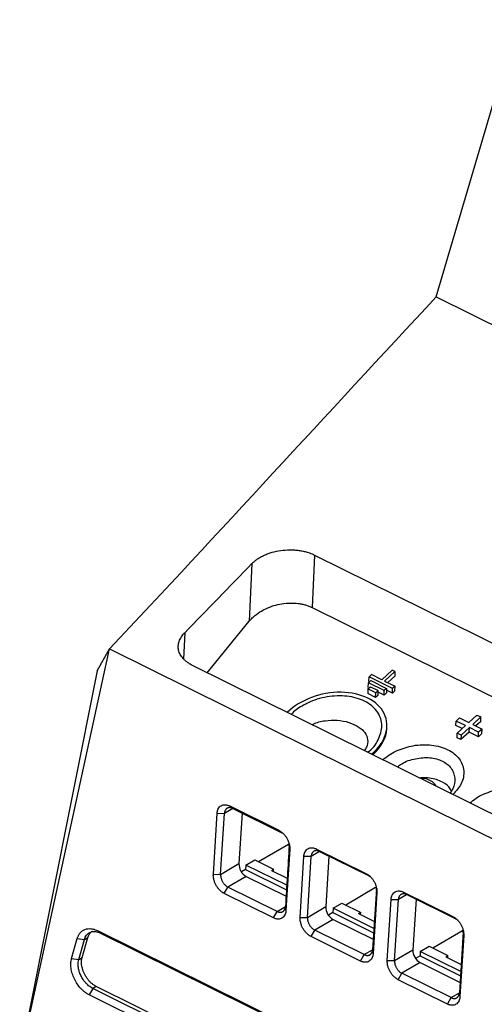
# Model space of a CAD drawing. Header units: millimetres. Extents: x -508 to 796, y -404 to 760.
# Tile 37 of 116: x 537 to 582, y -272 to -177. Entities that reach past the tile are written whole.
import ezdxf

# ---------------------------------------------------------------- set-up
doc = ezdxf.new("R2010")
doc.units = ezdxf.units.MM

msp = doc.modelspace()

# ---------------------------------------------------------------- linework, layer by layer
at = {"color": 7, "linetype": 'Continuous', "lineweight": 25}
for p, q in [((577.519, -203.966), (589.52, -163.194)), ((577.519, -203.966), (599.22, -214.719)), ((565.793, -228.828), (565.549, -233.876)), ((565.793, -228.828), (601.117, -246.332)), ((559.764, -229.654), (559.496, -235.202)), ((565.549, -233.876), (635.116, -268.348)), ((555.439, -240.163), (559.496, -235.202)), ((537.383, -277.532), (546.037, -237.868)), ((544.859, -239.976), (546.037, -237.868)), ((546.037, -237.868), (586.054, -257.698)), ((587.956, -256.276), (554.047, -239.473)), ((573.277, -239.931), (572.282, -240.844)), ((573.542, -240.062), (573.277, -239.931)), ((544.859, -239.976), (537.487, -276.808)), ((571.026, -240.997), (571.047, -240.56)), ((571.279, -240.347), (571.047, -240.56)), ((573.317, -241.685), (571.047, -240.56)), ((572.282, -240.844), (571.279, -240.347)), ((573.542, -240.062), (572.547, -240.975)), ((573.521, -240.499), (572.843, -241.121)), ((573.542, -240.062), (573.521, -240.499)), ((570.941, -241.726), (570.92, -242.163)), ((570.941, -241.726), (571.174, -241.513)), ((571.698, -242.101), (570.941, -241.726)), ((570.973, -241.58), (570.994, -241.143)), ((570.994, -241.143), (571.227, -240.93)), ((572.508, -241.893), (570.994, -241.143)), ((571.174, -241.513), (571.93, -241.888)), ((571.227, -240.93), (572.74, -241.68)), ((572.74, -241.68), (572.508, -241.893)), ((572.547, -240.975), (573.55, -241.472)), ((572.74, -241.68), (572.719, -242.117)), ((573.296, -242.122), (572.732, -241.842)), ((573.296, -242.122), (573.317, -241.685)), ((573.55, -241.472), (573.317, -241.685)), ((573.528, -241.909), (573.55, -241.472)), ((571.677, -242.538), (570.92, -242.163)), ((571.677, -242.538), (571.698, -242.101)), ((571.909, -242.325), (571.677, -242.538)), ((571.93, -241.888), (571.698, -242.101)), ((571.909, -242.325), (571.93, -241.888)), ((572.487, -242.33), (571.923, -242.05)), ((572.487, -242.33), (572.508, -241.893)), ((572.719, -242.117), (572.487, -242.33)), ((573.528, -241.909), (573.296, -242.122)), ((579.435, -244.82), (579.764, -244.518)), ((579.764, -244.518), (580.658, -244.961)), ((580.658, -244.961), (581.441, -244.243)), ((581.822, -244.431), (581.039, -245.15)), ((581.441, -244.243), (581.822, -244.431)), ((581.801, -244.869), (581.822, -244.431)), ((572.757, -245.55), (572.765, -245.375)), ((579.414, -245.257), (579.435, -244.82)), ((580.012, -245.553), (579.414, -245.257)), ((580.329, -245.263), (579.435, -244.82)), ((579.54, -245.986), (580.329, -245.263)), ((580.71, -245.451), (579.921, -246.175)), ((580.689, -245.889), (580.71, -245.451)), ((581.604, -245.894), (580.71, -245.451)), ((581.039, -245.15), (581.933, -245.593)), ((581.801, -244.869), (581.335, -245.297)), ((581.933, -245.593), (581.604, -245.894)), ((581.911, -246.03), (581.933, -245.593)), ((579.519, -246.423), (579.54, -245.986)), ((579.9, -246.612), (579.519, -246.423)), ((579.921, -246.175), (579.54, -245.986)), ((580.689, -245.889), (579.9, -246.612)), ((579.921, -246.175), (579.9, -246.612)), ((581.583, -246.331), (580.689, -245.889)), ((581.583, -246.331), (581.604, -245.894)), ((581.911, -246.03), (581.583, -246.331)), ((557.619, -253.005), (562.348, -255.348)), ((557.619, -253.005), (557.919, -253.24)), ((557.919, -253.24), (562.648, -255.583)), ((556.043, -259.588), (556.405, -253.712)), ((556.405, -253.712), (557.11, -253.716)), ((556.747, -259.592), (557.11, -253.716)), ((558.81, -253.681), (558.509, -258.56)), ((562.648, -255.583), (562.348, -255.348)), ((562.781, -255.666), (562.648, -255.583)), ((563.283, -256.699), (560.404, -258.386)), ((563.352, -256.81), (563.34, -256.666)), ((563.405, -257.18), (563.352, -256.81)), ((563.405, -257.18), (563.042, -263.056)), ((564.404, -263.731), (564.767, -257.855)), ((565.471, -257.859), (564.767, -257.855)), ((565.108, -263.735), (565.471, -257.859)), ((565.98, -257.148), (570.745, -259.509)), ((565.98, -257.148), (566.28, -257.383)), ((566.28, -257.383), (571.045, -259.744)), ((567.172, -257.825), (566.87, -262.703)), ((556.747, -259.592), (558.509, -258.56)), ((559.176, -258.694), (559.156, -259.117)), ((559.176, -258.694), (560.024, -258.198)), ((563.115, -260.646), (559.176, -258.694)), ((560.024, -258.198), (561.84, -259.097)), ((556.043, -259.588), (556.747, -259.592)), ((559.213, -259.786), (557.451, -260.818)), ((559.156, -259.117), (558.746, -259.357)), ((559.156, -259.117), (563.09, -261.066)), ((559.213, -259.786), (563.051, -261.688)), ((561.645, -259.212), (561.84, -259.097)), ((561.645, -259.212), (563.158, -259.962)), ((561.83, -259.304), (561.84, -259.097)), ((570.745, -259.509), (571.045, -259.744)), ((571.178, -259.827), (571.045, -259.744)), ((557.098, -261.435), (557.451, -260.818)), ((562.18, -263.162), (557.451, -260.818)), ((571.749, -260.97), (571.737, -260.829)), ((561.828, -263.779), (557.098, -261.435)), ((571.681, -260.862), (568.803, -262.548)), ((571.749, -260.97), (571.387, -266.846)), ((571.802, -261.341), (571.439, -267.217)), ((571.802, -261.341), (571.749, -260.97)), ((574.377, -261.309), (579.109, -263.654)), ((574.377, -261.309), (574.677, -261.544)), ((574.677, -261.544), (579.409, -263.888)), ((563.042, -263.056), (562.99, -262.685)), ((565.108, -263.735), (566.87, -262.703)), ((567.575, -262.856), (568.424, -262.36)), ((568.424, -262.36), (570.24, -263.26)), ((572.801, -267.892), (573.164, -262.016)), ((573.164, -262.016), (573.868, -262.02)), ((573.505, -267.896), (573.868, -262.02)), ((575.569, -261.986), (575.268, -266.864)), ((561.828, -263.779), (562.18, -263.162)), ((567.555, -263.279), (567.127, -263.529)), ((567.575, -262.856), (567.555, -263.279)), ((567.555, -263.279), (571.487, -265.227)), ((571.512, -264.807), (567.575, -262.856)), ((570.044, -263.374), (570.24, -263.26)), ((570.044, -263.374), (571.555, -264.123)), ((570.23, -263.466), (570.24, -263.26)), ((579.109, -263.654), (579.409, -263.888)), ((564.404, -263.731), (565.108, -263.735)), ((567.575, -263.93), (565.812, -264.962)), ((567.575, -263.93), (571.448, -265.849)), ((579.541, -263.971), (579.409, -263.888)), ((544.883, -265.014), (562.829, -273.907)), ((544.883, -265.014), (545.183, -265.249)), ((545.183, -265.249), (563.129, -274.141)), ((565.46, -265.578), (565.812, -264.962)), ((570.225, -267.94), (565.46, -265.578)), ((570.577, -267.323), (565.812, -264.962)), ((580.06, -265.037), (577.203, -266.71)), ((580.113, -265.115), (579.75, -270.991)), ((580.166, -265.486), (579.803, -271.361)), ((580.113, -265.115), (580.097, -264.928)), ((580.166, -265.486), (580.113, -265.115)), ((542.388, -267.688), (542.934, -265.765)), ((542.934, -265.765), (543.622, -265.855)), ((543.076, -267.777), (543.622, -265.855)), ((543.403, -267.586), (543.948, -265.663)), ((543.622, -265.855), (543.948, -265.663)), ((575.975, -267.018), (576.823, -266.522)), ((576.823, -266.522), (578.639, -267.422)), ((570.225, -267.94), (570.577, -267.323)), ((571.439, -267.217), (571.387, -266.846)), ((573.505, -267.896), (575.268, -266.864)), ((575.954, -267.441), (575.526, -267.692)), ((575.975, -267.018), (575.954, -267.441)), ((575.954, -267.441), (579.85, -269.371)), ((579.876, -268.952), (575.975, -267.018)), ((578.443, -267.536), (578.639, -267.422)), ((578.629, -267.628), (578.639, -267.422)), ((542.388, -267.688), (543.076, -267.777)), ((543.076, -267.777), (543.403, -267.586)), ((572.801, -267.892), (573.505, -267.896)), ((575.972, -268.091), (574.209, -269.123)), ((575.972, -268.091), (579.812, -269.994)), ((578.443, -267.536), (579.918, -268.267)), ((573.857, -269.739), (574.209, -269.123)), ((578.941, -271.467), (574.209, -269.123)), ((578.589, -272.084), (573.857, -269.739)), ((544.427, -270.578), (544.074, -271.194)), ((562.434, -280.292), (544.074, -271.194)), ((544.754, -270.386), (544.427, -270.578)), ((562.787, -279.675), (544.427, -270.578)), ((563.114, -279.484), (544.754, -270.386)), ((579.75, -270.991), (579.803, -271.361)), ((578.589, -272.084), (578.941, -271.467))]:
    msp.add_line(p, q, dxfattribs=at)
at = {"color": 250, "linetype": 'Continuous', "lineweight": 25}
for p, q in [((553.283, -236.32), (553.162, -238.83)), ((557.904, -253.251), (557.11, -253.716)), ((566.266, -257.394), (565.471, -257.859)), ((574.663, -261.555), (573.868, -262.02)), ((562.18, -263.162), (562.989, -262.688)), ((570.577, -267.323), (571.386, -266.849)), ((578.941, -271.467), (579.75, -270.994))]:
    msp.add_line(p, q, dxfattribs=at)
at = {"color": 7, "linetype": 'Continuous', "lineweight": 25}
for centre, major_axis, ratio, start_param, end_param in [((567.36, -245.887), (5.346, 1.211), 0.681957, 5.373676, 8.58799), ((567.351, -246.062), (5.346, 1.211), 0.681957, 5.409232, 6.095895), ((559.266, -258.935), (-0.49, 0.872), 0.663958, 0.798559, 2.369355), ((567.627, -263.078), (-0.49, 0.872), 0.663958, 0.798559, 2.369355), ((576.024, -267.239), (-0.49, 0.872), 0.663958, 0.798559, 2.369355)]:
    msp.add_ellipse(centre, major_axis=major_axis, ratio=ratio, start_param=start_param, end_param=end_param, dxfattribs=at)
for points in [[(546.037, -237.868), (556.536, -226.71), (567.024, -215.223), (577.519, -203.966)], [(553.283, -236.32), (555.444, -234.108), (557.604, -231.884), (559.764, -229.654)], [(563.352, -256.81), (563.232, -258.768), (563.11, -260.727), (562.99, -262.685)]]:
    msp.add_open_spline(points, degree=3, dxfattribs=at)
for points, knots in [([(559.764, -229.654), (559.795, -229.622), (559.858, -229.559), (559.96, -229.468), (560.067, -229.379), (560.18, -229.292), (560.356, -229.168), (560.609, -229.013), (560.952, -228.84), (561.32, -228.69), (561.841, -228.521), (562.541, -228.373), (563.27, -228.32), (563.85, -228.336), (564.275, -228.378), (564.686, -228.448), (565.036, -228.536), (565.328, -228.63), (565.569, -228.722), (565.718, -228.793), (565.793, -228.828)], [0, 0, 0, 0, 0.025198, 0.050311, 0.075387, 0.100469, 0.125604, 0.187494, 0.249351, 0.311055, 0.372721, 0.496947, 0.62349, 0.686392, 0.74922, 0.811701, 0.874161, 0.916126, 0.957996, 1, 1, 1, 1]), ([(559.496, -235.202), (559.526, -235.167), (559.593, -235.087), (559.716, -234.955), (560.004, -234.675), (560.453, -234.337), (561.137, -233.964), (561.847, -233.693), (562.652, -233.506), (563.447, -233.433), (564.099, -233.466), (564.584, -233.546), (564.928, -233.631), (565.253, -233.739), (565.451, -233.83), (565.549, -233.876)], [0, 0, 0, 0, 0.0236516, 0.0540172, 0.0910959, 0.2232368, 0.3177333, 0.4407854, 0.5513051, 0.668901, 0.7807808, 0.8361996, 0.8911862, 0.9457747, 1, 1, 1, 1]), ([(554.047, -239.473), (553.995, -239.446), (553.89, -239.393), (553.743, -239.306), (553.605, -239.215), (553.474, -239.12), (553.352, -239.019), (553.239, -238.914), (553.053, -238.72), (552.838, -238.42), (552.681, -238.002), (552.645, -237.573), (552.719, -237.213), (552.836, -236.93), (552.955, -236.721), (553.101, -236.516), (553.222, -236.386), (553.283, -236.32)], [0, 0, 0, 0, 0.036974, 0.073745, 0.110418, 0.147093, 0.183875, 0.220866, 0.258166, 0.382366, 0.506286, 0.628279, 0.750625, 0.812946, 0.874965, 0.937159, 1, 1, 1, 1]), ([(570.89, -247.819), (570.943, -247.785), (571.502, -247.427), (572.083, -246.457), (572.35, -245.324), (572.15, -244.45), (571.817, -243.847), (571.302, -243.318), (570.629, -242.891), (569.823, -242.584), (568.924, -242.411), (567.967, -242.375), (566.677, -242.509), (565.562, -242.853), (564.88, -243.217), (564.74, -243.291)], [0, 0, 0, 0, 0.0143001, 0.1497871, 0.285143, 0.3529051, 0.4210712, 0.4890299, 0.5574938, 0.6254755, 0.6936756, 0.7615431, 0.8297334, 0.9651425, 1, 1, 1, 1]), ([(564.74, -243.291), (564.331, -243.522), (563.864, -243.786), (563.602, -244.147), (563.57, -244.192)], [0, 0, 0, 0, 0.8751714, 1, 1, 1, 1]), ([(565.566, -245.181), (565.602, -245.158), (565.942, -244.943), (566.799, -244.757), (567.987, -244.697), (569.122, -244.923), (570.057, -245.345), (570.705, -245.918), (570.962, -246.604), (570.909, -247.22), (570.654, -247.56), (570.576, -247.664)], [0, 0, 0, 0, 0.016077, 0.152022, 0.28511, 0.416159, 0.547644, 0.679807, 0.811607, 0.94261, 1, 1, 1, 1]), ([(573.743, -247.667), (574.257, -247.483), (575.329, -247.099), (576.812, -247.069), (577.909, -247.282), (578.651, -247.564), (579.271, -247.956), (579.746, -248.441), (580.058, -248.997), (580.238, -249.797), (580.069, -250.84), (579.433, -251.56), (579.13, -251.902)], [0, 0, 0, 0, 0.13458, 0.28065, 0.354048, 0.427438, 0.500803, 0.574206, 0.647581, 0.720975, 0.867081, 1, 1, 1, 1]), ([(572.365, -248.55), (572.755, -248.249), (573.18, -247.92), (573.701, -247.686), (573.743, -247.667)], [0, 0, 0, 0, 0.918953, 1, 1, 1, 1]), ([(573.774, -249.248), (573.911, -249.138), (574.393, -248.754), (575.297, -248.469), (576.22, -248.333), (576.909, -248.34), (577.548, -248.451), (578.122, -248.666), (578.605, -248.974), (578.969, -249.361), (579.175, -249.737), (579.239, -249.977), (579.261, -250.06)], [0, 0, 0, 0, 0.07826, 0.273777, 0.373895, 0.468644, 0.566246, 0.662308, 0.758052, 0.855947, 0.95054, 1, 1, 1, 1]), ([(578.963, -251.572), (578.936, -251.497), (578.809, -251.142), (578.269, -250.76), (577.545, -250.446), (576.872, -250.309), (576.316, -250.262), (575.994, -250.301), (575.917, -250.31)], [0, 0, 0, 0, 0.084864, 0.401203, 0.579767, 0.76093, 0.942936, 1, 1, 1, 1]), ([(577.511, -251.1), (577.467, -251.025), (577.327, -250.788), (576.922, -250.527), (576.444, -250.352), (576.12, -250.35), (575.995, -250.349)], [0, 0, 0, 0, 0.15756, 0.494816, 0.805312, 1, 1, 1, 1]), ([(579.261, -250.06), (579.275, -250.147), (579.345, -250.566), (579.279, -251.176), (578.934, -251.627), (578.835, -251.756)], [0, 0, 0, 0, 0.156765, 0.758897, 1, 1, 1, 1]), ([(582.135, -251.826), (582.649, -251.642), (583.721, -251.257), (585.204, -251.227), (586.301, -251.44), (587.043, -251.722), (587.662, -252.115), (588.138, -252.599), (588.45, -253.156), (588.629, -253.956), (588.461, -254.999), (587.825, -255.718), (587.522, -256.061)], [0, 0, 0, 0, 0.13458, 0.28065, 0.354048, 0.427438, 0.500803, 0.574206, 0.647581, 0.720975, 0.867081, 1, 1, 1, 1]), ([(580.757, -252.709), (581.147, -252.407), (581.571, -252.079), (582.093, -251.845), (582.135, -251.826)], [0, 0, 0, 0, 0.918953, 1, 1, 1, 1]), ([(556.405, -253.712), (556.408, -253.679), (556.414, -253.613), (556.43, -253.519), (556.454, -253.43), (556.484, -253.346), (556.539, -253.228), (556.635, -253.093), (556.789, -252.97), (556.972, -252.897), (557.154, -252.88), (557.322, -252.899), (557.47, -252.937), (557.569, -252.982), (557.619, -253.005)], [0, 0, 0, 0, 0.050252, 0.100071, 0.149774, 0.199679, 0.250101, 0.374783, 0.499871, 0.624605, 0.749647, 0.833175, 0.916147, 1, 1, 1, 1]), ([(557.919, -253.24), (557.894, -253.228), (557.844, -253.205), (557.769, -253.181), (557.697, -253.166), (557.628, -253.159), (557.561, -253.161), (557.498, -253.171), (557.44, -253.188), (557.386, -253.213), (557.336, -253.243), (557.291, -253.28), (557.251, -253.322), (557.216, -253.369), (557.187, -253.419), (557.162, -253.474), (557.141, -253.531), (557.126, -253.591), (557.115, -253.652), (557.111, -253.695), (557.11, -253.716)], [0, 0, 0, 0, 0.063416, 0.125907, 0.187473, 0.248114, 0.30783, 0.366621, 0.424487, 0.481428, 0.537445, 0.592537, 0.646704, 0.699948, 0.752266, 0.803661, 0.854131, 0.903678, 0.952301, 1, 1, 1, 1]), ([(562.348, -255.348), (562.378, -255.364), (562.437, -255.395), (562.525, -255.45), (562.61, -255.513), (562.694, -255.582), (562.816, -255.696), (562.969, -255.868), (563.132, -256.112), (563.263, -256.376), (563.344, -256.62), (563.389, -256.832), (563.41, -257.011), (563.406, -257.124), (563.405, -257.18)], [0, 0, 0, 0, 0.050325, 0.100192, 0.149906, 0.199775, 0.250104, 0.374913, 0.499881, 0.62468, 0.749651, 0.833324, 0.916279, 1, 1, 1, 1]), ([(564.767, -257.855), (564.77, -257.822), (564.775, -257.756), (564.792, -257.662), (564.815, -257.573), (564.846, -257.489), (564.901, -257.372), (564.996, -257.236), (565.151, -257.114), (565.334, -257.04), (565.516, -257.023), (565.683, -257.042), (565.831, -257.081), (565.93, -257.126), (565.98, -257.148)], [0, 0, 0, 0, 0.050256, 0.100077, 0.14978, 0.199683, 0.250101, 0.37478, 0.49987, 0.624611, 0.749648, 0.833159, 0.916131, 1, 1, 1, 1]), ([(566.28, -257.383), (566.255, -257.371), (566.205, -257.348), (566.131, -257.325), (566.059, -257.309), (565.989, -257.303), (565.923, -257.305), (565.86, -257.314), (565.802, -257.332), (565.747, -257.356), (565.698, -257.386), (565.653, -257.423), (565.613, -257.465), (565.578, -257.512), (565.548, -257.563), (565.523, -257.617), (565.503, -257.674), (565.488, -257.734), (565.477, -257.796), (565.473, -257.838), (565.471, -257.859)], [0, 0, 0, 0, 0.063365, 0.125811, 0.187338, 0.247946, 0.307634, 0.366404, 0.424255, 0.481188, 0.537201, 0.592296, 0.646473, 0.699731, 0.752071, 0.803492, 0.853996, 0.903582, 0.95225, 1, 1, 1, 1]), ([(557.098, -261.435), (557.069, -261.419), (557.009, -261.388), (556.921, -261.332), (556.835, -261.269), (556.751, -261.199), (556.628, -261.084), (556.475, -260.91), (556.313, -260.663), (556.183, -260.397), (556.102, -260.151), (556.058, -259.938), (556.038, -259.758), (556.041, -259.645), (556.043, -259.588)], [0, 0, 0, 0, 0.050252, 0.10007, 0.149773, 0.199677, 0.250099, 0.374786, 0.499865, 0.624596, 0.74964, 0.833189, 0.916165, 1, 1, 1, 1]), ([(556.747, -259.592), (556.746, -259.62), (556.743, -259.676), (556.749, -259.766), (556.762, -259.859), (556.784, -259.956), (556.815, -260.055), (556.854, -260.155), (556.902, -260.255), (556.958, -260.353), (557.023, -260.449), (557.096, -260.539), (557.177, -260.624), (557.263, -260.7), (557.355, -260.767), (557.419, -260.801), (557.451, -260.818)], [0, 0, 0, 0, 0.06168, 0.12486, 0.189538, 0.255716, 0.323393, 0.39257, 0.463248, 0.535425, 0.609103, 0.684281, 0.760959, 0.839139, 0.918819, 1, 1, 1, 1]), ([(570.745, -259.509), (570.775, -259.525), (570.834, -259.556), (570.922, -259.611), (571.007, -259.674), (571.091, -259.743), (571.213, -259.857), (571.366, -260.029), (571.529, -260.273), (571.66, -260.537), (571.742, -260.781), (571.786, -260.993), (571.807, -261.172), (571.803, -261.285), (571.802, -261.341)], [0, 0, 0, 0, 0.050332, 0.100202, 0.149916, 0.199781, 0.250104, 0.374896, 0.499881, 0.624695, 0.749652, 0.833306, 0.916261, 1, 1, 1, 1]), ([(573.164, -262.016), (573.167, -261.983), (573.172, -261.917), (573.189, -261.823), (573.212, -261.734), (573.243, -261.65), (573.298, -261.533), (573.393, -261.397), (573.548, -261.275), (573.731, -261.201), (573.913, -261.184), (574.08, -261.203), (574.228, -261.242), (574.327, -261.287), (574.377, -261.309)], [0, 0, 0, 0, 0.050258, 0.100081, 0.149784, 0.199686, 0.250101, 0.374776, 0.49987, 0.624611, 0.749648, 0.83316, 0.916132, 1, 1, 1, 1]), ([(574.677, -261.544), (574.652, -261.532), (574.602, -261.509), (574.528, -261.485), (574.456, -261.47), (574.386, -261.464), (574.32, -261.465), (574.257, -261.475), (574.198, -261.493), (574.144, -261.517), (574.095, -261.548), (574.05, -261.584), (574.01, -261.626), (573.975, -261.673), (573.945, -261.724), (573.92, -261.778), (573.9, -261.835), (573.885, -261.895), (573.874, -261.957), (573.87, -261.999), (573.868, -262.02)], [0, 0, 0, 0, 0.063397, 0.125871, 0.187422, 0.248051, 0.307757, 0.36654, 0.4244, 0.481338, 0.537354, 0.592447, 0.646618, 0.699866, 0.752193, 0.803598, 0.854081, 0.903642, 0.952282, 1, 1, 1, 1]), ([(562.18, -263.162), (562.205, -263.173), (562.255, -263.197), (562.329, -263.22), (562.402, -263.235), (562.471, -263.242), (562.537, -263.24), (562.6, -263.231), (562.659, -263.213), (562.713, -263.189), (562.762, -263.158), (562.807, -263.122), (562.847, -263.08), (562.882, -263.033), (562.912, -262.982), (562.937, -262.928), (562.957, -262.871), (562.973, -262.811), (562.984, -262.749), (562.988, -262.706), (562.99, -262.685)], [0, 0, 0, 0, 0.063274, 0.12564, 0.187097, 0.247646, 0.307286, 0.366019, 0.423843, 0.480759, 0.536768, 0.591868, 0.646061, 0.699345, 0.751723, 0.803193, 0.853755, 0.90341, 0.952159, 1, 1, 1, 1]), ([(563.042, -263.056), (563.039, -263.089), (563.034, -263.156), (563.017, -263.251), (562.994, -263.34), (562.964, -263.425), (562.909, -263.544), (562.814, -263.682), (562.66, -263.807), (562.477, -263.883), (562.295, -263.903), (562.126, -263.885), (561.977, -263.846), (561.878, -263.801), (561.828, -263.779)], [0, 0, 0, 0, 0.050321, 0.100185, 0.149899, 0.19977, 0.250102, 0.374912, 0.499875, 0.624692, 0.749644, 0.833292, 0.916248, 1, 1, 1, 1]), ([(579.109, -263.654), (579.139, -263.669), (579.198, -263.7), (579.285, -263.756), (579.371, -263.818), (579.455, -263.887), (579.577, -264.001), (579.729, -264.173), (579.892, -264.418), (580.023, -264.682), (580.105, -264.925), (580.15, -265.137), (580.17, -265.316), (580.167, -265.429), (580.166, -265.486)], [0, 0, 0, 0, 0.050329, 0.100198, 0.149911, 0.199779, 0.250104, 0.374898, 0.499881, 0.624691, 0.749652, 0.833311, 0.916266, 1, 1, 1, 1]), ([(565.46, -265.578), (565.43, -265.563), (565.371, -265.532), (565.283, -265.476), (565.196, -265.413), (565.112, -265.342), (564.99, -265.227), (564.837, -265.053), (564.674, -264.806), (564.544, -264.54), (564.463, -264.295), (564.419, -264.082), (564.399, -263.902), (564.403, -263.788), (564.404, -263.731)], [0, 0, 0, 0, 0.050247, 0.100063, 0.149765, 0.199672, 0.250099, 0.37479, 0.499865, 0.624597, 0.749639, 0.833192, 0.916168, 1, 1, 1, 1]), ([(565.108, -263.735), (565.107, -263.763), (565.105, -263.82), (565.111, -263.909), (565.124, -264.002), (565.146, -264.099), (565.176, -264.198), (565.215, -264.298), (565.263, -264.398), (565.32, -264.497), (565.385, -264.592), (565.458, -264.683), (565.538, -264.767), (565.625, -264.843), (565.717, -264.91), (565.78, -264.944), (565.812, -264.962)], [0, 0, 0, 0, 0.0616804, 0.1248597, 0.1895381, 0.2557158, 0.3233932, 0.3925704, 0.4632476, 0.5354249, 0.6091026, 0.6842808, 0.7609595, 0.8391389, 0.918819, 1, 1, 1, 1]), ([(542.934, -265.765), (542.944, -265.73), (542.965, -265.66), (543.004, -265.561), (543.048, -265.468), (543.098, -265.379), (543.153, -265.297), (543.253, -265.168), (543.416, -265.016), (543.665, -264.884), (543.943, -264.814), (544.212, -264.812), (544.456, -264.853), (544.669, -264.916), (544.811, -264.981), (544.883, -265.014)], [0, 0, 0, 0, 0.041877, 0.0835, 0.125005, 0.166528, 0.208205, 0.250169, 0.374995, 0.500041, 0.624855, 0.749927, 0.833381, 0.916384, 1, 1, 1, 1]), ([(543.622, -265.855), (543.644, -265.776), (543.701, -265.63), (543.817, -265.443), (543.95, -265.304), (544.088, -265.209), (544.236, -265.14), (544.377, -265.103), (544.541, -265.087), (544.712, -265.094), (544.939, -265.143), (545.097, -265.206), (545.183, -265.249)], [2, 2, 2, 2, 2.551207, 3.09408, 3.634766, 4.042059, 4.429978, 4.93318, 5.184004, 5.684079, 6.186135, 6.785343, 6.785343, 6.785343, 6.785343]), ([(543.948, -265.663), (544.019, -265.476), (544.123, -265.2), (544.352, -265.088), (544.426, -265.052)], [0, 0, 0, 0, 0.676092, 1, 1, 1, 1]), ([(571.439, -267.217), (571.436, -267.25), (571.431, -267.317), (571.414, -267.412), (571.391, -267.501), (571.361, -267.586), (571.306, -267.705), (571.211, -267.843), (571.057, -267.968), (570.875, -268.044), (570.692, -268.064), (570.523, -268.046), (570.374, -268.007), (570.275, -267.962), (570.225, -267.94)], [0, 0, 0, 0, 0.050314, 0.100175, 0.149889, 0.199763, 0.250102, 0.374918, 0.499875, 0.624687, 0.749644, 0.833306, 0.916263, 1, 1, 1, 1]), ([(570.577, -267.323), (570.602, -267.334), (570.652, -267.357), (570.726, -267.381), (570.798, -267.396), (570.868, -267.403), (570.934, -267.401), (570.997, -267.392), (571.055, -267.374), (571.11, -267.35), (571.159, -267.32), (571.204, -267.283), (571.244, -267.241), (571.279, -267.194), (571.309, -267.144), (571.334, -267.089), (571.354, -267.032), (571.37, -266.972), (571.381, -266.91), (571.385, -266.867), (571.387, -266.846)], [0, 0, 0, 0, 0.06323, 0.125557, 0.186981, 0.247501, 0.307119, 0.365833, 0.423645, 0.480553, 0.536559, 0.591662, 0.645862, 0.69916, 0.751555, 0.803048, 0.853639, 0.903328, 0.952115, 1, 1, 1, 1]), ([(544.074, -271.194), (544.034, -271.173), (543.953, -271.132), (543.833, -271.059), (543.716, -270.978), (543.6, -270.89), (543.487, -270.794), (543.377, -270.691), (543.18, -270.489), (542.916, -270.159), (542.637, -269.671), (542.433, -269.153), (542.339, -268.718), (542.309, -268.381), (542.311, -268.137), (542.335, -267.903), (542.37, -267.759), (542.388, -267.688)], [0, 0, 0, 0, 0.036098, 0.071834, 0.107355, 0.14281, 0.17835, 0.214124, 0.250278, 0.375081, 0.500073, 0.624864, 0.749849, 0.812305, 0.874915, 0.937423, 1, 1, 1, 1]), ([(544.427, -270.578), (544.393, -270.561), (544.291, -270.506), (544.158, -270.419), (543.996, -270.293), (543.84, -270.152), (543.66, -269.953), (543.505, -269.745), (543.376, -269.536), (543.273, -269.338), (543.186, -269.136), (543.131, -268.973), (543.09, -268.828), (543.066, -268.727), (543.042, -268.601), (543.025, -268.476), (543.016, -268.354), (543.013, -268.233), (543.016, -268.139), (543.03, -267.975), (543.052, -267.862), (543.076, -267.777)], [2, 2, 2, 2, 2.238118, 2.710601, 2.945596, 3.414243, 3.88281, 4.400439, 4.789516, 5.17955, 5.56928, 5.958083, 6.101398, 6.387769, 6.530803, 6.816566, 7.102322, 7.245346, 7.531946, 7.675657, 8.26832, 8.26832, 8.26832, 8.26832]), ([(544.754, -270.386), (544.719, -270.368), (544.648, -270.332), (544.543, -270.266), (544.438, -270.192), (544.334, -270.109), (544.231, -270.018), (544.13, -269.919), (544.033, -269.811), (543.939, -269.695), (543.849, -269.573), (543.764, -269.443), (543.685, -269.308), (543.55, -269.046), (543.376, -268.576), (543.324, -268.078), (543.363, -267.743), (543.391, -267.633), (543.403, -267.586)], [0, 0, 0, 0, 0.038988, 0.078477, 0.118468, 0.15896, 0.199954, 0.241449, 0.283446, 0.325944, 0.368944, 0.412446, 0.456449, 0.500954, 0.659976, 0.879071, 0.949057, 1, 1, 1, 1]), ([(573.857, -269.739), (573.827, -269.724), (573.768, -269.693), (573.68, -269.637), (573.593, -269.574), (573.509, -269.503), (573.387, -269.388), (573.234, -269.214), (573.071, -268.967), (572.941, -268.701), (572.86, -268.456), (572.816, -268.243), (572.796, -268.063), (572.8, -267.949), (572.801, -267.892)], [0, 0, 0, 0, 0.050248, 0.100064, 0.149766, 0.199673, 0.250098, 0.374789, 0.499865, 0.6246, 0.74964, 0.833189, 0.916165, 1, 1, 1, 1]), ([(573.505, -267.896), (573.504, -267.924), (573.502, -267.981), (573.508, -268.07), (573.521, -268.163), (573.543, -268.26), (573.573, -268.359), (573.612, -268.459), (573.66, -268.559), (573.717, -268.658), (573.782, -268.753), (573.855, -268.844), (573.935, -268.928), (574.022, -269.004), (574.114, -269.071), (574.177, -269.105), (574.209, -269.123)], [0, 0, 0, 0, 0.0616804, 0.1248597, 0.1895381, 0.2557158, 0.3233932, 0.3925704, 0.4632476, 0.5354249, 0.6091026, 0.6842808, 0.7609595, 0.8391389, 0.918819, 1, 1, 1, 1]), ([(578.941, -271.467), (578.966, -271.479), (579.016, -271.502), (579.09, -271.526), (579.162, -271.541), (579.232, -271.547), (579.298, -271.546), (579.361, -271.536), (579.419, -271.519), (579.473, -271.495), (579.523, -271.464), (579.568, -271.427), (579.608, -271.386), (579.643, -271.339), (579.673, -271.288), (579.698, -271.234), (579.718, -271.176), (579.734, -271.116), (579.745, -271.055), (579.749, -271.012), (579.75, -270.991)], [0, 0, 0, 0, 0.063239, 0.125574, 0.187004, 0.24753, 0.307152, 0.36587, 0.423684, 0.480594, 0.5366, 0.591703, 0.645902, 0.699197, 0.751588, 0.803077, 0.853662, 0.903344, 0.952124, 1, 1, 1, 1]), ([(579.803, -271.361), (579.8, -271.395), (579.795, -271.461), (579.778, -271.556), (579.755, -271.646), (579.725, -271.731), (579.67, -271.85), (579.575, -271.987), (579.421, -272.113), (579.238, -272.189), (579.055, -272.208), (578.887, -272.19), (578.738, -272.152), (578.639, -272.107), (578.589, -272.084)], [0, 0, 0, 0, 0.050317, 0.10018, 0.149894, 0.199766, 0.250102, 0.374914, 0.499875, 0.624687, 0.749644, 0.833308, 0.916265, 1, 1, 1, 1])]:
    msp.add_open_spline(points, degree=3, knots=knots, dxfattribs=at)

doc.saveas('drawing.dxf')
